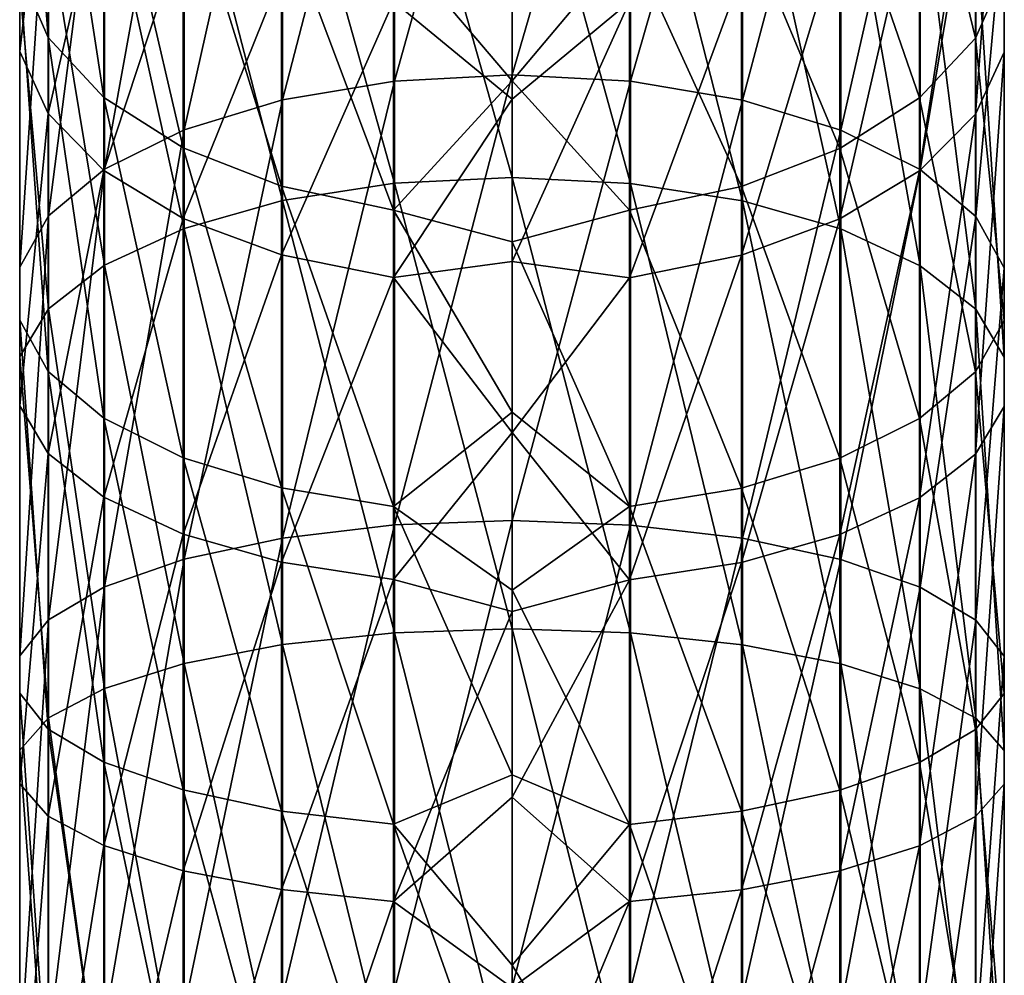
# Model space of a CAD drawing. Header units: millimetres. Extents: x -73 to 73, y -375 to 193.
# Tile 9 of 13: x -11 to 11, y 128 to 150. Entities that reach past the tile are written whole.
import ezdxf

# ---------------------------------------------------------------- set-up
doc = ezdxf.new("R2010")
doc.units = ezdxf.units.MM
doc.header["$LTSCALE"] = 65.185185
doc.layers.add('44', color=7, linetype='CONTINUOUS')
doc.layers.add('45', color=7, linetype='CONTINUOUS')

msp = doc.modelspace()

# ---------------------------------------------------------------- linework, layer by layer
at = {"layer": '44', "color": 7, "linetype": 'CONTINUOUS', "true_color": 0xa2afbf}
for points in [[(11.414, 156.606, 17.221), (11.414, 149.098, 11.68), (11.418, 158.407, 15.11), (11.414, 156.606, 17.221)], [(11.418, 158.407, 15.11), (11.414, 149.098, 11.68), (11.418, 150.584, 9.337), (11.418, 158.407, 15.11)], [(0, 148.567, 138.389), (2.752, 158.014, 132.497), (0, 158.202, 132.773), (0, 148.567, 138.389)], [(2.752, 148.42, 138.089), (2.752, 158.014, 132.497), (0, 148.567, 138.389), (2.752, 148.42, 138.089)], [(2.752, 148.42, 138.089), (5.347, 157.46, 131.683), (2.752, 158.014, 132.497), (2.752, 148.42, 138.089)], [(5.347, 147.985, 137.206), (5.347, 157.46, 131.683), (2.752, 148.42, 138.089), (5.347, 147.985, 137.206)], [(5.347, 147.985, 137.206), (7.63, 156.571, 130.38), (5.347, 157.46, 131.683), (5.347, 147.985, 137.206)], [(7.63, 147.289, 135.791), (7.63, 156.571, 130.38), (5.347, 147.985, 137.206), (7.63, 147.289, 135.791)], [(7.63, 147.289, 135.791), (9.469, 155.4, 128.663), (7.63, 156.571, 130.38), (7.63, 147.289, 135.791)], [(10.746, 149.417, 119.887), (9.452, 154.783, 112.522), (10.746, 156.438, 114.335), (10.746, 149.417, 119.887)], [(10.746, 154.857, 19.27), (10.746, 147.656, 13.955), (11.414, 156.606, 17.221), (10.746, 154.857, 19.27)], [(11.414, 156.606, 17.221), (10.746, 147.656, 13.955), (11.414, 149.098, 11.68), (11.414, 156.606, 17.221)], [(10.746, 149.417, 119.887), (10.746, 156.438, 114.335), (11.414, 150.934, 122.112), (10.746, 149.417, 119.887)], [(2.752, 155.829, 1.066), (2.752, 146.054, -4.204), (0, 156.008, 0.784), (2.752, 155.829, 1.066)], [(0, 156.008, 0.784), (2.752, 146.054, -4.204), (0, 146.192, -4.509), (0, 156.008, 0.784)], [(5.347, 155.302, 1.898), (5.347, 145.649, -3.307), (2.752, 155.829, 1.066), (5.347, 155.302, 1.898)], [(2.752, 155.829, 1.066), (5.347, 145.649, -3.307), (2.752, 146.054, -4.204), (2.752, 155.829, 1.066)], [(7.63, 154.457, 3.23), (7.63, 145.001, -1.869), (5.347, 155.302, 1.898), (7.63, 154.457, 3.23)], [(5.347, 155.302, 1.898), (7.63, 145.001, -1.869), (5.347, 145.649, -3.307), (5.347, 155.302, 1.898)], [(9.469, 146.372, 133.926), (9.469, 155.4, 128.663), (7.63, 147.289, 135.791), (9.469, 146.372, 133.926)], [(9.469, 146.372, 133.926), (10.757, 154.015, 126.632), (9.469, 155.4, 128.663), (9.469, 146.372, 133.926)], [(9.452, 153.264, 21.138), (9.452, 146.341, 16.028), (10.746, 154.857, 19.27), (9.452, 153.264, 21.138)], [(10.746, 154.857, 19.27), (9.452, 146.341, 16.028), (10.746, 147.656, 13.955), (10.746, 154.857, 19.27)], [(9.452, 148.034, 117.858), (7.607, 153.385, 110.99), (9.452, 154.783, 112.522), (9.452, 148.034, 117.858)], [(9.452, 148.034, 117.858), (9.452, 154.783, 112.522), (10.746, 149.417, 119.887), (9.452, 148.034, 117.858)], [(9.469, 153.344, 4.985), (9.469, 144.146, 0.025), (7.63, 154.457, 3.23), (9.469, 153.344, 4.985)], [(7.63, 154.457, 3.23), (9.469, 144.146, 0.025), (7.63, 145.001, -1.869), (7.63, 154.457, 3.23)], [(10.757, 145.287, 131.72), (10.757, 154.015, 126.632), (9.469, 146.372, 133.926), (10.757, 145.287, 131.72)], [(10.757, 145.287, 131.72), (11.418, 152.497, 124.405), (10.757, 154.015, 126.632), (10.757, 145.287, 131.72)], [(7.607, 146.866, 116.145), (5.32, 152.326, 109.83), (7.607, 153.385, 110.99), (7.607, 146.866, 116.145)], [(7.607, 146.866, 116.145), (7.607, 153.385, 110.99), (9.452, 148.034, 117.858), (7.607, 146.866, 116.145)], [(7.607, 151.918, 22.715), (7.607, 145.231, 17.779), (9.452, 153.264, 21.138), (7.607, 151.918, 22.715)], [(9.452, 153.264, 21.138), (7.607, 145.231, 17.779), (9.452, 146.341, 16.028), (9.452, 153.264, 21.138)], [(10.757, 152.028, 7.061), (10.757, 143.135, 2.266), (9.469, 153.344, 4.985), (10.757, 152.028, 7.061)], [(9.469, 153.344, 4.985), (10.757, 143.135, 2.266), (9.469, 144.146, 0.025), (9.469, 153.344, 4.985)], [(5.32, 145.981, 114.847), (2.722, 151.668, 109.108), (5.32, 152.326, 109.83), (5.32, 145.981, 114.847)], [(5.32, 145.981, 114.847), (5.32, 152.326, 109.83), (7.607, 146.866, 116.145), (5.32, 145.981, 114.847)], [(11.418, 144.097, 129.301), (11.418, 152.497, 124.405), (10.757, 145.287, 131.72), (11.418, 144.097, 129.301)], [(11.418, 144.097, 129.301), (11.414, 150.934, 122.112), (11.418, 152.497, 124.405), (11.418, 144.097, 129.301)], [(0, 148.433, 111.427), (0, 151.932, 108.419), (2.722, 151.668, 109.108), (0, 148.433, 111.427)], [(5.32, 150.898, 23.91), (5.32, 144.389, 19.106), (7.607, 151.918, 22.715), (5.32, 150.898, 23.91)], [(7.607, 151.918, 22.715), (5.32, 144.389, 19.106), (7.607, 145.231, 17.779), (7.607, 151.918, 22.715)], [(11.418, 150.584, 9.337), (11.418, 142.026, 4.722), (10.757, 152.028, 7.061), (11.418, 150.584, 9.337)], [(10.757, 152.028, 7.061), (11.418, 142.026, 4.722), (10.757, 143.135, 2.266), (10.757, 152.028, 7.061)], [(2.722, 145.43, 114.039), (0, 148.433, 111.427), (2.722, 151.668, 109.108), (2.722, 145.43, 114.039)], [(2.722, 145.43, 114.039), (2.722, 151.668, 109.108), (5.32, 145.981, 114.847), (2.722, 145.43, 114.039)], [(0, 151.533, 26.212), (0, 148.006, 23.238), (2.722, 150.264, 24.653), (0, 151.533, 26.212)], [(2.722, 150.264, 24.653), (2.722, 143.866, 19.932), (5.32, 150.898, 23.91), (2.722, 150.264, 24.653)], [(5.32, 150.898, 23.91), (2.722, 143.866, 19.932), (5.32, 144.389, 19.106), (5.32, 150.898, 23.91)], [(11.414, 142.872, 126.811), (10.746, 149.417, 119.887), (11.414, 150.934, 122.112), (11.414, 142.872, 126.811)], [(11.414, 142.872, 126.811), (11.414, 150.934, 122.112), (11.418, 144.097, 129.301), (11.414, 142.872, 126.811)], [(11.414, 149.098, 11.68), (11.414, 140.885, 7.252), (11.418, 150.584, 9.337), (11.414, 149.098, 11.68)], [(11.418, 150.584, 9.337), (11.414, 140.885, 7.252), (11.418, 142.026, 4.722), (11.418, 150.584, 9.337)], [(0, 148.006, 23.238), (0, 144.245, 20.564), (2.722, 150.264, 24.653), (0, 148.006, 23.238)], [(2.722, 150.264, 24.653), (0, 144.245, 20.564), (2.722, 143.866, 19.932), (2.722, 150.264, 24.653)], [(10.746, 141.684, 124.394), (9.452, 148.034, 117.858), (10.746, 149.417, 119.887), (10.746, 141.684, 124.394)], [(10.746, 141.684, 124.394), (10.746, 149.417, 119.887), (11.414, 142.872, 126.811), (10.746, 141.684, 124.394)], [(10.746, 147.656, 13.955), (10.746, 139.777, 9.707), (11.414, 149.098, 11.68), (10.746, 147.656, 13.955)], [(11.414, 149.098, 11.68), (10.746, 139.777, 9.707), (11.414, 140.885, 7.252), (11.414, 149.098, 11.68)], [(0, 138.237, 142.593), (2.752, 148.42, 138.089), (0, 148.567, 138.389), (0, 138.237, 142.593)], [(0, 144.699, 114.138), (0, 148.433, 111.427), (2.722, 145.43, 114.039), (0, 144.699, 114.138)], [(2.752, 138.133, 142.275), (2.752, 148.42, 138.089), (0, 138.237, 142.593), (2.752, 138.133, 142.275)], [(2.752, 138.133, 142.275), (5.347, 147.985, 137.206), (2.752, 148.42, 138.089), (2.752, 138.133, 142.275)], [(5.347, 137.828, 141.339), (5.347, 147.985, 137.206), (2.752, 138.133, 142.275), (5.347, 137.828, 141.339)], [(5.347, 137.828, 141.339), (7.63, 147.289, 135.791), (5.347, 147.985, 137.206), (5.347, 137.828, 141.339)], [(9.452, 140.6, 122.191), (7.607, 146.866, 116.145), (9.452, 148.034, 117.858), (9.452, 140.6, 122.191)], [(9.452, 140.6, 122.191), (9.452, 148.034, 117.858), (10.746, 141.684, 124.394), (9.452, 140.6, 122.191)], [(9.452, 146.341, 16.028), (9.452, 138.768, 11.945), (10.746, 147.656, 13.955), (9.452, 146.341, 16.028)], [(10.746, 147.656, 13.955), (9.452, 138.768, 11.945), (10.746, 139.777, 9.707), (10.746, 147.656, 13.955)], [(7.63, 137.338, 139.84), (7.63, 147.289, 135.791), (5.347, 137.828, 141.339), (7.63, 137.338, 139.84)], [(7.63, 137.338, 139.84), (9.469, 146.372, 133.926), (7.63, 147.289, 135.791), (7.63, 137.338, 139.84)], [(7.607, 139.685, 120.331), (5.32, 145.981, 114.847), (7.607, 146.866, 116.145), (7.607, 139.685, 120.331)], [(7.607, 139.685, 120.331), (7.607, 146.866, 116.145), (9.452, 140.6, 122.191), (7.607, 139.685, 120.331)], [(2.752, 146.054, -4.204), (2.752, 135.635, -8.046), (0, 146.192, -4.509), (2.752, 146.054, -4.204)], [(0, 146.192, -4.509), (2.752, 135.635, -8.046), (0, 135.728, -8.367), (0, 146.192, -4.509)], [(7.607, 145.231, 17.779), (7.607, 137.915, 13.835), (9.452, 146.341, 16.028), (7.607, 145.231, 17.779)], [(9.452, 146.341, 16.028), (7.607, 137.915, 13.835), (9.452, 138.768, 11.945), (9.452, 146.341, 16.028)], [(9.469, 136.692, 137.865), (9.469, 146.372, 133.926), (7.63, 137.338, 139.84), (9.469, 136.692, 137.865)], [(9.469, 136.692, 137.865), (10.757, 145.287, 131.72), (9.469, 146.372, 133.926), (9.469, 136.692, 137.865)], [(5.32, 138.992, 118.921), (2.722, 145.43, 114.039), (5.32, 145.981, 114.847), (5.32, 138.992, 118.921)], [(5.347, 145.649, -3.307), (5.347, 135.36, -7.101), (2.752, 146.054, -4.204), (5.347, 145.649, -3.307)], [(2.752, 146.054, -4.204), (5.347, 135.36, -7.101), (2.752, 135.635, -8.046), (2.752, 146.054, -4.204)], [(5.32, 138.992, 118.921), (5.32, 145.981, 114.847), (7.607, 139.685, 120.331), (5.32, 138.992, 118.921)], [(7.63, 145.001, -1.869), (7.63, 134.92, -5.586), (5.347, 145.649, -3.307), (7.63, 145.001, -1.869)], [(5.347, 145.649, -3.307), (7.63, 134.92, -5.586), (5.347, 135.36, -7.101), (5.347, 145.649, -3.307)], [(2.722, 138.56, 118.044), (0, 144.699, 114.138), (2.722, 145.43, 114.039), (2.722, 138.56, 118.044)], [(2.722, 138.56, 118.044), (2.722, 145.43, 114.039), (5.32, 138.992, 118.921), (2.722, 138.56, 118.044)], [(10.757, 135.929, 135.528), (10.757, 145.287, 131.72), (9.469, 136.692, 137.865), (10.757, 135.929, 135.528)], [(10.757, 135.929, 135.528), (11.418, 144.097, 129.301), (10.757, 145.287, 131.72), (10.757, 135.929, 135.528)], [(5.32, 144.389, 19.106), (5.32, 137.269, 15.267), (7.607, 145.231, 17.779), (5.32, 144.389, 19.106)], [(7.607, 145.231, 17.779), (5.32, 137.269, 15.267), (7.607, 137.915, 13.835), (7.607, 145.231, 17.779)], [(9.469, 144.146, 0.025), (9.469, 134.341, -3.59), (7.63, 145.001, -1.869), (9.469, 144.146, 0.025)], [(7.63, 145.001, -1.869), (9.469, 134.341, -3.59), (7.63, 134.92, -5.586), (7.63, 145.001, -1.869)], [(0, 140.754, 116.531), (0, 144.699, 114.138), (2.722, 138.56, 118.044), (0, 140.754, 116.531)], [(2.722, 143.866, 19.932), (2.722, 136.867, 16.158), (5.32, 144.389, 19.106), (2.722, 143.866, 19.932)], [(5.32, 144.389, 19.106), (2.722, 136.867, 16.158), (5.32, 137.269, 15.267), (5.32, 144.389, 19.106)], [(0, 144.245, 20.564), (0, 140.278, 18.209), (2.722, 143.866, 19.932), (0, 144.245, 20.564)], [(10.757, 143.135, 2.266), (10.757, 133.655, -1.229), (9.469, 144.146, 0.025), (10.757, 143.135, 2.266)], [(9.469, 144.146, 0.025), (10.757, 133.655, -1.229), (9.469, 134.341, -3.59), (9.469, 144.146, 0.025)], [(11.418, 135.092, 132.966), (11.418, 144.097, 129.301), (10.757, 135.929, 135.528), (11.418, 135.092, 132.966)], [(11.418, 135.092, 132.966), (11.414, 142.872, 126.811), (11.418, 144.097, 129.301), (11.418, 135.092, 132.966)], [(2.722, 143.866, 19.932), (0, 140.278, 18.209), (2.722, 136.867, 16.158), (2.722, 143.866, 19.932)], [(11.418, 142.026, 4.722), (11.418, 132.904, 1.359), (10.757, 143.135, 2.266), (11.418, 142.026, 4.722)], [(10.757, 143.135, 2.266), (11.418, 132.904, 1.359), (10.757, 133.655, -1.229), (10.757, 143.135, 2.266)], [(11.414, 134.23, 130.328), (10.746, 141.684, 124.394), (11.414, 142.872, 126.811), (11.414, 134.23, 130.328)], [(11.414, 134.23, 130.328), (11.414, 142.872, 126.811), (11.418, 135.092, 132.966), (11.414, 134.23, 130.328)], [(11.414, 140.885, 7.252), (11.414, 132.13, 4.024), (11.418, 142.026, 4.722), (11.414, 140.885, 7.252)], [(11.418, 142.026, 4.722), (11.414, 132.13, 4.024), (11.418, 132.904, 1.359), (11.418, 142.026, 4.722)], [(10.746, 133.393, 127.768), (9.452, 140.6, 122.191), (10.746, 141.684, 124.394), (10.746, 133.393, 127.768)], [(10.746, 133.393, 127.768), (10.746, 141.684, 124.394), (11.414, 134.23, 130.328), (10.746, 133.393, 127.768)], [(0, 136.626, 118.592), (0, 140.754, 116.531), (2.722, 138.56, 118.044), (0, 136.626, 118.592)], [(10.746, 139.777, 9.707), (10.746, 131.379, 6.611), (11.414, 140.885, 7.252), (10.746, 139.777, 9.707)], [(11.414, 140.885, 7.252), (10.746, 131.379, 6.611), (11.414, 132.13, 4.024), (11.414, 140.885, 7.252)], [(9.452, 132.631, 125.435), (7.607, 139.685, 120.331), (9.452, 140.6, 122.191), (9.452, 132.631, 125.435)], [(9.452, 132.631, 125.435), (9.452, 140.6, 122.191), (10.746, 133.393, 127.768), (9.452, 132.631, 125.435)], [(0, 140.278, 18.209), (0, 136.129, 16.188), (2.722, 136.867, 16.158), (0, 140.278, 18.209)], [(9.452, 138.768, 11.945), (9.452, 130.694, 8.968), (10.746, 139.777, 9.707), (9.452, 138.768, 11.945)], [(10.746, 139.777, 9.707), (9.452, 130.694, 8.968), (10.746, 131.379, 6.611), (10.746, 139.777, 9.707)], [(7.607, 131.987, 123.464), (5.32, 138.992, 118.921), (7.607, 139.685, 120.331), (7.607, 131.987, 123.464)], [(7.607, 131.987, 123.464), (7.607, 139.685, 120.331), (9.452, 132.631, 125.435), (7.607, 131.987, 123.464)], [(5.32, 131.499, 121.97), (2.722, 138.56, 118.044), (5.32, 138.992, 118.921), (5.32, 131.499, 121.97)], [(5.32, 131.499, 121.97), (5.32, 138.992, 118.921), (7.607, 131.987, 123.464), (5.32, 131.499, 121.97)], [(7.607, 137.915, 13.835), (7.607, 130.116, 10.959), (9.452, 138.768, 11.945), (7.607, 137.915, 13.835)], [(9.452, 138.768, 11.945), (7.607, 130.116, 10.959), (9.452, 130.694, 8.968), (9.452, 138.768, 11.945)], [(2.722, 131.195, 121.041), (0, 136.626, 118.592), (2.722, 138.56, 118.044), (2.722, 131.195, 121.041)], [(2.722, 131.195, 121.041), (2.722, 138.56, 118.044), (5.32, 131.499, 121.97), (2.722, 131.195, 121.041)], [(0, 127.418, 145.3), (2.752, 138.133, 142.275), (0, 138.237, 142.593), (0, 127.418, 145.3)], [(2.752, 127.36, 144.971), (2.752, 138.133, 142.275), (0, 127.418, 145.3), (2.752, 127.36, 144.971)], [(2.752, 127.36, 144.971), (5.347, 137.828, 141.339), (2.752, 138.133, 142.275), (2.752, 127.36, 144.971)], [(5.347, 127.189, 144.001), (5.347, 137.828, 141.339), (2.752, 127.36, 144.971), (5.347, 127.189, 144.001)], [(5.32, 137.269, 15.267), (5.32, 129.678, 12.468), (7.607, 137.915, 13.835), (5.32, 137.269, 15.267)], [(7.607, 137.915, 13.835), (5.32, 129.678, 12.468), (7.607, 130.116, 10.959), (7.607, 137.915, 13.835)], [(5.347, 127.189, 144.001), (7.63, 137.338, 139.84), (5.347, 137.828, 141.339), (5.347, 127.189, 144.001)], [(2.722, 136.867, 16.158), (2.722, 129.406, 13.407), (5.32, 137.269, 15.267), (2.722, 136.867, 16.158)], [(5.32, 137.269, 15.267), (2.722, 129.406, 13.407), (5.32, 129.678, 12.468), (5.32, 137.269, 15.267)], [(7.63, 126.915, 142.448), (7.63, 137.338, 139.84), (5.347, 127.189, 144.001), (7.63, 126.915, 142.448)], [(7.63, 126.915, 142.448), (9.469, 136.692, 137.865), (7.63, 137.338, 139.84), (7.63, 126.915, 142.448)], [(0, 136.129, 16.188), (0, 131.829, 14.516), (2.722, 136.867, 16.158), (0, 136.129, 16.188)], [(2.722, 136.867, 16.158), (0, 131.829, 14.516), (2.722, 129.406, 13.407), (2.722, 136.867, 16.158)], [(0, 132.342, 120.306), (0, 136.626, 118.592), (2.722, 131.195, 121.041), (0, 132.342, 120.306)], [(9.469, 126.554, 140.401), (9.469, 136.692, 137.865), (7.63, 126.915, 142.448), (9.469, 126.554, 140.401)], [(9.469, 126.554, 140.401), (10.757, 135.929, 135.528), (9.469, 136.692, 137.865), (9.469, 126.554, 140.401)], [(10.757, 126.128, 137.98), (10.757, 135.929, 135.528), (9.469, 126.554, 140.401), (10.757, 126.128, 137.98)], [(10.757, 126.128, 137.98), (11.418, 135.092, 132.966), (10.757, 135.929, 135.528), (10.757, 126.128, 137.98)], [(2.752, 135.635, -8.046), (2.752, 124.778, -10.382), (0, 135.728, -8.367), (2.752, 135.635, -8.046)], [(0, 135.728, -8.367), (2.752, 124.778, -10.382), (0, 124.825, -10.713), (0, 135.728, -8.367)], [(5.347, 135.36, -7.101), (5.347, 124.639, -9.407), (2.752, 135.635, -8.046), (5.347, 135.36, -7.101)], [(2.752, 135.635, -8.046), (5.347, 124.639, -9.407), (2.752, 124.778, -10.382), (2.752, 135.635, -8.046)], [(7.63, 134.92, -5.586), (7.63, 124.417, -7.846), (5.347, 135.36, -7.101), (7.63, 134.92, -5.586)], [(5.347, 135.36, -7.101), (7.63, 124.417, -7.846), (5.347, 124.639, -9.407), (5.347, 135.36, -7.101)], [(11.418, 125.66, 135.326), (11.418, 135.092, 132.966), (10.757, 126.128, 137.98), (11.418, 125.66, 135.326)], [(11.418, 125.66, 135.326), (11.414, 134.23, 130.328), (11.418, 135.092, 132.966), (11.418, 125.66, 135.326)], [(9.469, 134.341, -3.59), (9.469, 124.124, -5.788), (7.63, 134.92, -5.586), (9.469, 134.341, -3.59)], [(7.63, 134.92, -5.586), (9.469, 124.124, -5.788), (7.63, 124.417, -7.846), (7.63, 134.92, -5.586)], [(10.757, 133.655, -1.229), (10.757, 123.778, -3.354), (9.469, 134.341, -3.59), (10.757, 133.655, -1.229)], [(9.469, 134.341, -3.59), (10.757, 123.778, -3.354), (9.469, 124.124, -5.788), (9.469, 134.341, -3.59)], [(11.414, 125.178, 132.593), (10.746, 133.393, 127.768), (11.414, 134.23, 130.328), (11.414, 125.178, 132.593)], [(11.414, 125.178, 132.593), (11.414, 134.23, 130.328), (11.418, 125.66, 135.326), (11.414, 125.178, 132.593)], [(11.418, 132.904, 1.359), (11.418, 123.399, -0.686), (10.757, 133.655, -1.229), (11.418, 132.904, 1.359)], [(10.757, 133.655, -1.229), (11.418, 123.399, -0.686), (10.757, 123.778, -3.354), (10.757, 133.655, -1.229)], [(10.746, 124.71, 129.941), (9.452, 132.631, 125.435), (10.746, 133.393, 127.768), (10.746, 124.71, 129.941)], [(10.746, 124.71, 129.941), (10.746, 133.393, 127.768), (11.414, 125.178, 132.593), (10.746, 124.71, 129.941)], [(11.414, 132.13, 4.024), (11.414, 123.008, 2.061), (11.418, 132.904, 1.359), (11.414, 132.13, 4.024)], [(11.418, 132.904, 1.359), (11.414, 123.008, 2.061), (11.418, 123.399, -0.686), (11.418, 132.904, 1.359)], [(9.452, 124.284, 127.523), (7.607, 131.987, 123.464), (9.452, 132.631, 125.435), (9.452, 124.284, 127.523)], [(9.452, 124.284, 127.523), (9.452, 132.631, 125.435), (10.746, 124.71, 129.941), (9.452, 124.284, 127.523)], [(0, 127.931, 121.661), (0, 132.342, 120.306), (2.722, 131.195, 121.041), (0, 127.931, 121.661)], [(10.746, 131.379, 6.611), (10.746, 122.628, 4.728), (11.414, 132.13, 4.024), (10.746, 131.379, 6.611)], [(11.414, 132.13, 4.024), (10.746, 122.628, 4.728), (11.414, 123.008, 2.061), (11.414, 132.13, 4.024)], [(0, 131.829, 14.516), (0, 127.406, 13.203), (2.722, 129.406, 13.407), (0, 131.829, 14.516)], [(7.607, 123.924, 125.481), (5.32, 131.499, 121.97), (7.607, 131.987, 123.464), (7.607, 123.924, 125.481)], [(7.607, 123.924, 125.481), (7.607, 131.987, 123.464), (9.452, 124.284, 127.523), (7.607, 123.924, 125.481)], [(5.32, 123.651, 123.934), (2.722, 131.195, 121.041), (5.32, 131.499, 121.97), (5.32, 123.651, 123.934)], [(5.32, 123.651, 123.934), (5.32, 131.499, 121.97), (7.607, 123.924, 125.481), (5.32, 123.651, 123.934)], [(9.452, 130.694, 8.968), (9.452, 122.283, 7.158), (10.746, 131.379, 6.611), (9.452, 130.694, 8.968)], [(10.746, 131.379, 6.611), (9.452, 122.283, 7.158), (10.746, 122.628, 4.728), (10.746, 131.379, 6.611)], [(2.722, 123.481, 122.971), (0, 127.931, 121.661), (2.722, 131.195, 121.041), (2.722, 123.481, 122.971)], [(2.722, 123.481, 122.971), (2.722, 131.195, 121.041), (5.32, 123.651, 123.934), (2.722, 123.481, 122.971)], [(7.607, 130.116, 10.959), (7.607, 121.991, 9.211), (9.452, 130.694, 8.968), (7.607, 130.116, 10.959)], [(9.452, 130.694, 8.968), (7.607, 121.991, 9.211), (9.452, 122.283, 7.158), (9.452, 130.694, 8.968)], [(5.32, 129.678, 12.468), (5.32, 121.77, 10.767), (7.607, 130.116, 10.959), (5.32, 129.678, 12.468)], [(7.607, 130.116, 10.959), (5.32, 121.77, 10.767), (7.607, 121.991, 9.211), (7.607, 130.116, 10.959)], [(2.722, 129.406, 13.407), (2.722, 121.632, 11.734), (5.32, 129.678, 12.468), (2.722, 129.406, 13.407)], [(5.32, 129.678, 12.468), (2.722, 121.632, 11.734), (5.32, 121.77, 10.767), (5.32, 129.678, 12.468)], [(0, 127.406, 13.203), (0, 122.889, 12.259), (2.722, 129.406, 13.407), (0, 127.406, 13.203)], [(2.722, 129.406, 13.407), (0, 122.889, 12.259), (2.722, 121.632, 11.734), (2.722, 129.406, 13.407)], [(0, 123.424, 122.649), (0, 127.931, 121.661), (2.722, 123.481, 122.971), (0, 123.424, 122.649)]]:
    msp.add_3dface(points, dxfattribs=at)
at = {"layer": '45', "color": 7, "linetype": 'CONTINUOUS', "true_color": 0xa2afbf}
for points in [[(-11.418, 150.951, 122.137), (-11.418, 158.274, 116.347), (-10.757, 149.433, 119.91), (-11.418, 150.951, 122.137)], [(-10.757, 149.433, 119.91), (-11.418, 158.274, 116.347), (-10.757, 156.457, 114.356), (-10.757, 149.433, 119.91)], [(0, 148.567, 138.389), (0, 158.202, 132.773), (-2.722, 148.423, 138.096), (0, 148.567, 138.389)], [(-2.722, 148.423, 138.096), (0, 158.202, 132.773), (-2.722, 158.018, 132.503), (-2.722, 148.423, 138.096)], [(-2.722, 148.423, 138.096), (-2.722, 158.018, 132.503), (-5.32, 147.991, 137.219), (-2.722, 148.423, 138.096)], [(-5.32, 147.991, 137.219), (-2.722, 158.018, 132.503), (-5.32, 157.468, 131.695), (-5.32, 147.991, 137.219)], [(-5.32, 147.991, 137.219), (-5.32, 157.468, 131.695), (-7.607, 147.298, 135.809), (-5.32, 147.991, 137.219)], [(-7.607, 147.298, 135.809), (-5.32, 157.468, 131.695), (-7.607, 156.582, 130.397), (-7.607, 147.298, 135.809)], [(-11.418, 156.626, 17.198), (-11.414, 150.601, 9.311), (-11.418, 149.114, 11.655), (-11.418, 156.626, 17.198)], [(-11.418, 156.626, 17.198), (-11.418, 149.114, 11.655), (-10.757, 154.876, 19.248), (-11.418, 156.626, 17.198)], [(-10.757, 149.433, 119.91), (-10.757, 156.457, 114.356), (-9.469, 148.048, 117.879), (-10.757, 149.433, 119.91)], [(-9.469, 148.048, 117.879), (-10.757, 156.457, 114.356), (-9.469, 154.8, 112.54), (-9.469, 148.048, 117.879)], [(-7.607, 147.298, 135.809), (-7.607, 156.582, 130.397), (-9.452, 146.383, 133.948), (-7.607, 147.298, 135.809)], [(-9.452, 146.383, 133.948), (-7.607, 156.582, 130.397), (-9.452, 155.414, 128.684), (-9.452, 146.383, 133.948)], [(0, 156.008, 0.784), (0, 146.192, -4.509), (-2.722, 155.833, 1.06), (0, 156.008, 0.784)], [(-2.722, 155.833, 1.06), (-2.722, 146.057, -4.211), (-5.32, 155.31, 1.886), (-2.722, 155.833, 1.06)], [(-2.722, 155.833, 1.06), (0, 146.192, -4.509), (-2.722, 146.057, -4.211), (-2.722, 155.833, 1.06)], [(-9.452, 146.383, 133.948), (-9.452, 155.414, 128.684), (-10.746, 145.299, 131.745), (-9.452, 146.383, 133.948)], [(-10.746, 145.299, 131.745), (-9.452, 155.414, 128.684), (-10.746, 154.032, 126.656), (-10.746, 145.299, 131.745)], [(-5.32, 155.31, 1.886), (-5.32, 145.655, -3.32), (-7.607, 154.468, 3.212), (-5.32, 155.31, 1.886)], [(-5.32, 155.31, 1.886), (-2.722, 146.057, -4.211), (-5.32, 145.655, -3.32), (-5.32, 155.31, 1.886)], [(-10.757, 154.876, 19.248), (-11.418, 149.114, 11.655), (-10.757, 147.671, 13.931), (-10.757, 154.876, 19.248)], [(-10.757, 154.876, 19.248), (-10.757, 147.671, 13.931), (-9.469, 153.28, 21.118), (-10.757, 154.876, 19.248)], [(-9.469, 148.048, 117.879), (-9.469, 154.8, 112.54), (-7.63, 146.877, 116.162), (-9.469, 148.048, 117.879)], [(-7.63, 146.877, 116.162), (-9.469, 154.8, 112.54), (-7.63, 153.399, 111.005), (-7.63, 146.877, 116.162)], [(-7.607, 154.468, 3.212), (-7.607, 145.009, -1.888), (-9.452, 153.358, 4.963), (-7.607, 154.468, 3.212)], [(-7.607, 154.468, 3.212), (-5.32, 145.655, -3.32), (-7.607, 145.009, -1.888), (-7.607, 154.468, 3.212)], [(-10.746, 145.299, 131.745), (-10.746, 154.032, 126.656), (-11.414, 144.111, 129.329), (-10.746, 145.299, 131.745)], [(-11.414, 144.111, 129.329), (-10.746, 154.032, 126.656), (-11.414, 152.514, 124.43), (-11.414, 144.111, 129.329)], [(-9.469, 153.28, 21.118), (-10.757, 147.671, 13.931), (-9.469, 146.354, 16.007), (-9.469, 153.28, 21.118)], [(-9.452, 153.358, 4.963), (-9.452, 144.156, 0.002), (-10.746, 152.043, 7.037), (-9.452, 153.358, 4.963)], [(-9.469, 153.28, 21.118), (-9.469, 146.354, 16.007), (-7.63, 151.931, 22.699), (-9.469, 153.28, 21.118)], [(-9.452, 153.358, 4.963), (-7.607, 145.009, -1.888), (-9.452, 144.156, 0.002), (-9.452, 153.358, 4.963)], [(-7.63, 146.877, 116.162), (-7.63, 153.399, 111.005), (-5.347, 145.989, 114.859), (-7.63, 146.877, 116.162)], [(-5.347, 145.989, 114.859), (-7.63, 153.399, 111.005), (-5.347, 152.336, 109.84), (-5.347, 145.989, 114.859)], [(-11.414, 144.111, 129.329), (-11.414, 152.514, 124.43), (-11.418, 142.886, 126.838), (-11.414, 144.111, 129.329)], [(-11.418, 142.886, 126.838), (-11.414, 152.514, 124.43), (-11.418, 150.951, 122.137), (-11.418, 142.886, 126.838)], [(-5.347, 145.989, 114.859), (-5.347, 152.336, 109.84), (-2.752, 145.434, 114.045), (-5.347, 145.989, 114.859)], [(-2.752, 145.434, 114.045), (-5.347, 152.336, 109.84), (-2.752, 151.672, 109.113), (-2.752, 145.434, 114.045)], [(-10.746, 152.043, 7.037), (-10.746, 143.147, 2.24), (-11.414, 150.601, 9.311), (-10.746, 152.043, 7.037)], [(-10.746, 152.043, 7.037), (-9.452, 144.156, 0.002), (-10.746, 143.147, 2.24), (-10.746, 152.043, 7.037)], [(-7.63, 151.931, 22.699), (-9.469, 146.354, 16.007), (-7.63, 145.241, 17.762), (-7.63, 151.931, 22.699)], [(-7.63, 151.931, 22.699), (-7.63, 145.241, 17.762), (-5.347, 150.907, 23.899), (-7.63, 151.931, 22.699)], [(0, 151.932, 108.419), (0, 148.433, 111.427), (-2.752, 151.672, 109.113), (0, 151.932, 108.419)], [(0, 148.433, 111.427), (-2.752, 145.434, 114.045), (-2.752, 151.672, 109.113), (0, 148.433, 111.427)], [(0, 148.006, 23.238), (0, 151.533, 26.212), (-2.752, 150.268, 24.648), (0, 148.006, 23.238)], [(-11.418, 142.886, 126.838), (-11.418, 150.951, 122.137), (-10.757, 141.696, 124.42), (-11.418, 142.886, 126.838)], [(-10.757, 141.696, 124.42), (-11.418, 150.951, 122.137), (-10.757, 149.433, 119.91), (-10.757, 141.696, 124.42)], [(-5.347, 150.907, 23.899), (-7.63, 145.241, 17.762), (-5.347, 144.397, 19.094), (-5.347, 150.907, 23.899)], [(-5.347, 150.907, 23.899), (-5.347, 144.397, 19.094), (-2.752, 150.268, 24.648), (-5.347, 150.907, 23.899)], [(-11.414, 150.601, 9.311), (-11.414, 142.039, 4.695), (-11.418, 149.114, 11.655), (-11.414, 150.601, 9.311)], [(-11.414, 150.601, 9.311), (-10.746, 143.147, 2.24), (-11.414, 142.039, 4.695), (-11.414, 150.601, 9.311)], [(-2.752, 150.268, 24.648), (-5.347, 144.397, 19.094), (-2.752, 143.87, 19.925), (-2.752, 150.268, 24.648)], [(0, 148.006, 23.238), (-2.752, 150.268, 24.648), (-2.752, 143.87, 19.925), (0, 148.006, 23.238)], [(-10.757, 141.696, 124.42), (-10.757, 149.433, 119.91), (-9.469, 140.611, 122.214), (-10.757, 141.696, 124.42)], [(-9.469, 140.611, 122.214), (-10.757, 149.433, 119.91), (-9.469, 148.048, 117.879), (-9.469, 140.611, 122.214)], [(-11.418, 149.114, 11.655), (-11.414, 142.039, 4.695), (-11.418, 140.897, 7.224), (-11.418, 149.114, 11.655)], [(-11.418, 149.114, 11.655), (-11.418, 140.897, 7.224), (-10.757, 147.671, 13.931), (-11.418, 149.114, 11.655)], [(0, 148.433, 111.427), (0, 144.699, 114.138), (-2.752, 145.434, 114.045), (0, 148.433, 111.427)], [(0, 138.237, 142.593), (0, 148.567, 138.389), (-2.722, 138.136, 142.282), (0, 138.237, 142.593)], [(-2.722, 138.136, 142.282), (0, 148.567, 138.389), (-2.722, 148.423, 138.096), (-2.722, 138.136, 142.282)], [(-2.722, 138.136, 142.282), (-2.722, 148.423, 138.096), (-5.32, 137.832, 141.353), (-2.722, 138.136, 142.282)], [(-5.32, 137.832, 141.353), (-2.722, 148.423, 138.096), (-5.32, 147.991, 137.219), (-5.32, 137.832, 141.353)], [(-9.469, 140.611, 122.214), (-9.469, 148.048, 117.879), (-7.63, 139.694, 120.349), (-9.469, 140.611, 122.214)], [(-7.63, 139.694, 120.349), (-9.469, 148.048, 117.879), (-7.63, 146.877, 116.162), (-7.63, 139.694, 120.349)], [(-5.32, 137.832, 141.353), (-5.32, 147.991, 137.219), (-7.607, 137.344, 139.859), (-5.32, 137.832, 141.353)], [(-7.607, 137.344, 139.859), (-5.32, 147.991, 137.219), (-7.607, 147.298, 135.809), (-7.607, 137.344, 139.859)], [(0, 144.245, 20.564), (0, 148.006, 23.238), (-2.752, 143.87, 19.925), (0, 144.245, 20.564)], [(-10.757, 147.671, 13.931), (-11.418, 140.897, 7.224), (-10.757, 139.789, 9.681), (-10.757, 147.671, 13.931)], [(-10.757, 147.671, 13.931), (-10.757, 139.789, 9.681), (-9.469, 146.354, 16.007), (-10.757, 147.671, 13.931)], [(-7.607, 137.344, 139.859), (-7.607, 147.298, 135.809), (-9.452, 136.7, 137.889), (-7.607, 137.344, 139.859)], [(-9.452, 136.7, 137.889), (-7.607, 147.298, 135.809), (-9.452, 146.383, 133.948), (-9.452, 136.7, 137.889)], [(-7.63, 139.694, 120.349), (-7.63, 146.877, 116.162), (-5.347, 138.998, 118.934), (-7.63, 139.694, 120.349)], [(-5.347, 138.998, 118.934), (-7.63, 146.877, 116.162), (-5.347, 145.989, 114.859), (-5.347, 138.998, 118.934)], [(-9.452, 136.7, 137.889), (-9.452, 146.383, 133.948), (-10.746, 135.938, 135.555), (-9.452, 136.7, 137.889)], [(-10.746, 135.938, 135.555), (-9.452, 146.383, 133.948), (-10.746, 145.299, 131.745), (-10.746, 135.938, 135.555)], [(-9.469, 146.354, 16.007), (-10.757, 139.789, 9.681), (-9.469, 138.778, 11.922), (-9.469, 146.354, 16.007)], [(-9.469, 146.354, 16.007), (-9.469, 138.778, 11.922), (-7.63, 145.241, 17.762), (-9.469, 146.354, 16.007)], [(0, 146.192, -4.509), (0, 135.728, -8.367), (-2.722, 146.057, -4.211), (0, 146.192, -4.509)], [(-5.347, 138.998, 118.934), (-5.347, 145.989, 114.859), (-2.752, 138.563, 118.05), (-5.347, 138.998, 118.934)], [(-2.752, 138.563, 118.05), (-5.347, 145.989, 114.859), (-2.752, 145.434, 114.045), (-2.752, 138.563, 118.05)], [(-2.722, 146.057, -4.211), (-2.722, 135.637, -8.053), (-5.32, 145.655, -3.32), (-2.722, 146.057, -4.211)], [(-2.722, 146.057, -4.211), (0, 135.728, -8.367), (-2.722, 135.637, -8.053), (-2.722, 146.057, -4.211)], [(-5.32, 145.655, -3.32), (-5.32, 135.364, -7.114), (-7.607, 145.009, -1.888), (-5.32, 145.655, -3.32)], [(-5.32, 145.655, -3.32), (-2.722, 135.637, -8.053), (-5.32, 135.364, -7.114), (-5.32, 145.655, -3.32)], [(-10.746, 135.938, 135.555), (-10.746, 145.299, 131.745), (-11.414, 135.101, 132.995), (-10.746, 135.938, 135.555)], [(-11.414, 135.101, 132.995), (-10.746, 145.299, 131.745), (-11.414, 144.111, 129.329), (-11.414, 135.101, 132.995)], [(-7.63, 145.241, 17.762), (-9.469, 138.778, 11.922), (-7.63, 137.923, 13.816), (-7.63, 145.241, 17.762)], [(-7.63, 145.241, 17.762), (-7.63, 137.923, 13.816), (-5.347, 144.397, 19.094), (-7.63, 145.241, 17.762)], [(0, 144.699, 114.138), (0, 140.754, 116.531), (-2.752, 145.434, 114.045), (0, 144.699, 114.138)], [(0, 140.754, 116.531), (-2.752, 138.563, 118.05), (-2.752, 145.434, 114.045), (0, 140.754, 116.531)], [(-7.607, 145.009, -1.888), (-7.607, 134.926, -5.605), (-9.452, 144.156, 0.002), (-7.607, 145.009, -1.888)], [(-7.607, 145.009, -1.888), (-5.32, 135.364, -7.114), (-7.607, 134.926, -5.605), (-7.607, 145.009, -1.888)], [(-5.347, 144.397, 19.094), (-7.63, 137.923, 13.816), (-5.347, 137.274, 15.254), (-5.347, 144.397, 19.094)], [(-5.347, 144.397, 19.094), (-5.347, 137.274, 15.254), (-2.752, 143.87, 19.925), (-5.347, 144.397, 19.094)], [(-11.414, 135.101, 132.995), (-11.414, 144.111, 129.329), (-11.418, 134.239, 130.357), (-11.414, 135.101, 132.995)], [(-11.418, 134.239, 130.357), (-11.414, 144.111, 129.329), (-11.418, 142.886, 126.838), (-11.418, 134.239, 130.357)], [(-9.452, 144.156, 0.002), (-9.452, 134.348, -3.614), (-10.746, 143.147, 2.24), (-9.452, 144.156, 0.002)], [(-9.452, 144.156, 0.002), (-7.607, 134.926, -5.605), (-9.452, 134.348, -3.614), (-9.452, 144.156, 0.002)], [(0, 140.278, 18.209), (0, 144.245, 20.564), (-2.752, 143.87, 19.925), (0, 140.278, 18.209)], [(-2.752, 143.87, 19.925), (-5.347, 137.274, 15.254), (-2.752, 136.87, 16.151), (-2.752, 143.87, 19.925)], [(0, 140.278, 18.209), (-2.752, 143.87, 19.925), (-2.752, 136.87, 16.151), (0, 140.278, 18.209)], [(-10.746, 143.147, 2.24), (-10.746, 133.663, -1.257), (-11.414, 142.039, 4.695), (-10.746, 143.147, 2.24)], [(-10.746, 143.147, 2.24), (-9.452, 134.348, -3.614), (-10.746, 133.663, -1.257), (-10.746, 143.147, 2.24)], [(-11.418, 134.239, 130.357), (-11.418, 142.886, 126.838), (-10.757, 133.402, 127.795), (-11.418, 134.239, 130.357)], [(-10.757, 133.402, 127.795), (-11.418, 142.886, 126.838), (-10.757, 141.696, 124.42), (-10.757, 133.402, 127.795)], [(-11.414, 142.039, 4.695), (-11.414, 132.912, 1.33), (-11.418, 140.897, 7.224), (-11.414, 142.039, 4.695)], [(-11.414, 142.039, 4.695), (-10.746, 133.663, -1.257), (-11.414, 132.912, 1.33), (-11.414, 142.039, 4.695)], [(-10.757, 133.402, 127.795), (-10.757, 141.696, 124.42), (-9.469, 132.638, 125.458), (-10.757, 133.402, 127.795)], [(-9.469, 132.638, 125.458), (-10.757, 141.696, 124.42), (-9.469, 140.611, 122.214), (-9.469, 132.638, 125.458)], [(-11.418, 140.897, 7.224), (-11.414, 132.912, 1.33), (-11.418, 132.138, 3.995), (-11.418, 140.897, 7.224)], [(-11.418, 140.897, 7.224), (-11.418, 132.138, 3.995), (-10.757, 139.789, 9.681), (-11.418, 140.897, 7.224)], [(0, 140.754, 116.531), (0, 136.626, 118.592), (-2.752, 138.563, 118.05), (0, 140.754, 116.531)], [(-9.469, 132.638, 125.458), (-9.469, 140.611, 122.214), (-7.63, 131.993, 123.483), (-9.469, 132.638, 125.458)], [(-7.63, 131.993, 123.483), (-9.469, 140.611, 122.214), (-7.63, 139.694, 120.349), (-7.63, 131.993, 123.483)], [(0, 136.129, 16.188), (0, 140.278, 18.209), (-2.752, 136.87, 16.151), (0, 136.129, 16.188)], [(-10.757, 139.789, 9.681), (-11.418, 132.138, 3.995), (-10.757, 131.387, 6.583), (-10.757, 139.789, 9.681)], [(-10.757, 139.789, 9.681), (-10.757, 131.387, 6.583), (-9.469, 138.778, 11.922), (-10.757, 139.789, 9.681)], [(-7.63, 131.993, 123.483), (-7.63, 139.694, 120.349), (-5.347, 131.503, 121.984), (-7.63, 131.993, 123.483)], [(-5.347, 131.503, 121.984), (-7.63, 139.694, 120.349), (-5.347, 138.998, 118.934), (-5.347, 131.503, 121.984)], [(-5.347, 131.503, 121.984), (-5.347, 138.998, 118.934), (-2.752, 131.197, 121.048), (-5.347, 131.503, 121.984)], [(-2.752, 131.197, 121.048), (-5.347, 138.998, 118.934), (-2.752, 138.563, 118.05), (-2.752, 131.197, 121.048)], [(-9.469, 138.778, 11.922), (-10.757, 131.387, 6.583), (-9.469, 130.702, 8.944), (-9.469, 138.778, 11.922)], [(-9.469, 138.778, 11.922), (-9.469, 130.702, 8.944), (-7.63, 137.923, 13.816), (-9.469, 138.778, 11.922)], [(0, 136.626, 118.592), (0, 132.342, 120.306), (-2.752, 138.563, 118.05), (0, 136.626, 118.592)], [(0, 132.342, 120.306), (-2.752, 131.197, 121.048), (-2.752, 138.563, 118.05), (0, 132.342, 120.306)], [(0, 127.418, 145.3), (0, 138.237, 142.593), (-2.722, 127.361, 144.978), (0, 127.418, 145.3)], [(-2.722, 127.361, 144.978), (0, 138.237, 142.593), (-2.722, 138.136, 142.282), (-2.722, 127.361, 144.978)], [(-2.722, 127.361, 144.978), (-2.722, 138.136, 142.282), (-5.32, 127.192, 144.015), (-2.722, 127.361, 144.978)], [(-5.32, 127.192, 144.015), (-2.722, 138.136, 142.282), (-5.32, 137.832, 141.353), (-5.32, 127.192, 144.015)], [(-7.63, 137.923, 13.816), (-9.469, 130.702, 8.944), (-7.63, 130.122, 10.94), (-7.63, 137.923, 13.816)], [(-7.63, 137.923, 13.816), (-7.63, 130.122, 10.94), (-5.347, 137.274, 15.254), (-7.63, 137.923, 13.816)], [(-5.32, 127.192, 144.015), (-5.32, 137.832, 141.353), (-7.607, 126.919, 142.468), (-5.32, 127.192, 144.015)], [(-7.607, 126.919, 142.468), (-5.32, 137.832, 141.353), (-7.607, 137.344, 139.859), (-7.607, 126.919, 142.468)], [(-7.607, 126.919, 142.468), (-7.607, 137.344, 139.859), (-9.452, 126.559, 140.426), (-7.607, 126.919, 142.468)], [(-9.452, 126.559, 140.426), (-7.607, 137.344, 139.859), (-9.452, 136.7, 137.889), (-9.452, 126.559, 140.426)], [(-5.347, 137.274, 15.254), (-7.63, 130.122, 10.94), (-5.347, 129.682, 12.455), (-5.347, 137.274, 15.254)], [(-5.347, 137.274, 15.254), (-5.347, 129.682, 12.455), (-2.752, 136.87, 16.151), (-5.347, 137.274, 15.254)], [(-2.752, 136.87, 16.151), (-5.347, 129.682, 12.455), (-2.752, 129.408, 13.4), (-2.752, 136.87, 16.151)], [(0, 136.129, 16.188), (-2.752, 136.87, 16.151), (-2.752, 129.408, 13.4), (0, 136.129, 16.188)], [(-9.452, 126.559, 140.426), (-9.452, 136.7, 137.889), (-10.746, 126.133, 138.008), (-9.452, 126.559, 140.426)], [(-10.746, 126.133, 138.008), (-9.452, 136.7, 137.889), (-10.746, 135.938, 135.555), (-10.746, 126.133, 138.008)], [(0, 131.829, 14.516), (0, 136.129, 16.188), (-2.752, 129.408, 13.4), (0, 131.829, 14.516)], [(-10.746, 126.133, 138.008), (-10.746, 135.938, 135.555), (-11.414, 125.665, 135.356), (-10.746, 126.133, 138.008)], [(-11.414, 125.665, 135.356), (-10.746, 135.938, 135.555), (-11.414, 135.101, 132.995), (-11.414, 125.665, 135.356)], [(0, 135.728, -8.367), (0, 124.825, -10.713), (-2.722, 135.637, -8.053), (0, 135.728, -8.367)], [(-2.722, 135.637, -8.053), (-2.722, 124.779, -10.389), (-5.32, 135.364, -7.114), (-2.722, 135.637, -8.053)], [(-2.722, 135.637, -8.053), (0, 124.825, -10.713), (-2.722, 124.779, -10.389), (-2.722, 135.637, -8.053)], [(-5.32, 135.364, -7.114), (-5.32, 124.641, -9.421), (-7.607, 134.926, -5.605), (-5.32, 135.364, -7.114)], [(-5.32, 135.364, -7.114), (-2.722, 124.779, -10.389), (-5.32, 124.641, -9.421), (-5.32, 135.364, -7.114)], [(-11.414, 125.665, 135.356), (-11.414, 135.101, 132.995), (-11.418, 125.183, 132.623), (-11.414, 125.665, 135.356)], [(-11.418, 125.183, 132.623), (-11.414, 135.101, 132.995), (-11.418, 134.239, 130.357), (-11.418, 125.183, 132.623)], [(-7.607, 134.926, -5.605), (-7.607, 124.42, -7.866), (-9.452, 134.348, -3.614), (-7.607, 134.926, -5.605)], [(-7.607, 134.926, -5.605), (-5.32, 124.641, -9.421), (-7.607, 124.42, -7.866), (-7.607, 134.926, -5.605)], [(-9.452, 134.348, -3.614), (-9.452, 124.128, -5.813), (-10.746, 133.663, -1.257), (-9.452, 134.348, -3.614)], [(-9.452, 134.348, -3.614), (-7.607, 124.42, -7.866), (-9.452, 124.128, -5.813), (-9.452, 134.348, -3.614)], [(-11.418, 125.183, 132.623), (-11.418, 134.239, 130.357), (-10.757, 124.715, 129.969), (-11.418, 125.183, 132.623)], [(-10.757, 124.715, 129.969), (-11.418, 134.239, 130.357), (-10.757, 133.402, 127.795), (-10.757, 124.715, 129.969)], [(-10.746, 133.663, -1.257), (-10.746, 123.782, -3.383), (-11.414, 132.912, 1.33), (-10.746, 133.663, -1.257)], [(-10.746, 133.663, -1.257), (-9.452, 124.128, -5.813), (-10.746, 123.782, -3.383), (-10.746, 133.663, -1.257)], [(-10.757, 124.715, 129.969), (-10.757, 133.402, 127.795), (-9.469, 124.288, 127.548), (-10.757, 124.715, 129.969)], [(-9.469, 124.288, 127.548), (-10.757, 133.402, 127.795), (-9.469, 132.638, 125.458), (-9.469, 124.288, 127.548)], [(-11.414, 132.912, 1.33), (-11.414, 123.403, -0.716), (-11.418, 132.138, 3.995), (-11.414, 132.912, 1.33)], [(-11.414, 132.912, 1.33), (-10.746, 123.782, -3.383), (-11.414, 123.403, -0.716), (-11.414, 132.912, 1.33)], [(-9.469, 124.288, 127.548), (-9.469, 132.638, 125.458), (-7.63, 123.927, 125.501), (-9.469, 124.288, 127.548)], [(-7.63, 123.927, 125.501), (-9.469, 132.638, 125.458), (-7.63, 131.993, 123.483), (-7.63, 123.927, 125.501)], [(0, 132.342, 120.306), (0, 127.931, 121.661), (-2.752, 131.197, 121.048), (0, 132.342, 120.306)], [(-11.418, 132.138, 3.995), (-11.414, 123.403, -0.716), (-11.418, 123.012, 2.031), (-11.418, 132.138, 3.995)], [(-11.418, 132.138, 3.995), (-11.418, 123.012, 2.031), (-10.757, 131.387, 6.583), (-11.418, 132.138, 3.995)], [(-7.63, 123.927, 125.501), (-7.63, 131.993, 123.483), (-5.347, 123.653, 123.948), (-7.63, 123.927, 125.501)], [(-5.347, 123.653, 123.948), (-7.63, 131.993, 123.483), (-5.347, 131.503, 121.984), (-5.347, 123.653, 123.948)], [(0, 127.406, 13.203), (0, 131.829, 14.516), (-2.752, 129.408, 13.4), (0, 127.406, 13.203)], [(-10.757, 131.387, 6.583), (-11.418, 123.012, 2.031), (-10.757, 122.632, 4.7), (-10.757, 131.387, 6.583)], [(-10.757, 131.387, 6.583), (-10.757, 122.632, 4.7), (-9.469, 130.702, 8.944), (-10.757, 131.387, 6.583)], [(-5.347, 123.653, 123.948), (-5.347, 131.503, 121.984), (-2.752, 123.482, 122.978), (-5.347, 123.653, 123.948)], [(-2.752, 123.482, 122.978), (-5.347, 131.503, 121.984), (-2.752, 131.197, 121.048), (-2.752, 123.482, 122.978)], [(0, 127.931, 121.661), (0, 123.424, 122.649), (-2.752, 131.197, 121.048), (0, 127.931, 121.661)], [(0, 123.424, 122.649), (-2.752, 123.482, 122.978), (-2.752, 131.197, 121.048), (0, 123.424, 122.649)], [(-9.469, 130.702, 8.944), (-10.757, 122.632, 4.7), (-9.469, 122.286, 7.133), (-9.469, 130.702, 8.944)], [(-9.469, 130.702, 8.944), (-9.469, 122.286, 7.133), (-7.63, 130.122, 10.94), (-9.469, 130.702, 8.944)], [(-7.63, 130.122, 10.94), (-9.469, 122.286, 7.133), (-7.63, 121.994, 9.191), (-7.63, 130.122, 10.94)], [(-7.63, 130.122, 10.94), (-7.63, 121.994, 9.191), (-5.347, 129.682, 12.455), (-7.63, 130.122, 10.94)], [(-5.347, 129.682, 12.455), (-7.63, 121.994, 9.191), (-5.347, 121.772, 10.753), (-5.347, 129.682, 12.455)], [(-5.347, 129.682, 12.455), (-5.347, 121.772, 10.753), (-2.752, 129.408, 13.4), (-5.347, 129.682, 12.455)], [(-2.752, 129.408, 13.4), (-5.347, 121.772, 10.753), (-2.752, 121.633, 11.727), (-2.752, 129.408, 13.4)], [(0, 127.406, 13.203), (-2.752, 129.408, 13.4), (-2.752, 121.633, 11.727), (0, 127.406, 13.203)]]:
    msp.add_3dface(points, dxfattribs=at)

doc.saveas('drawing.dxf')
